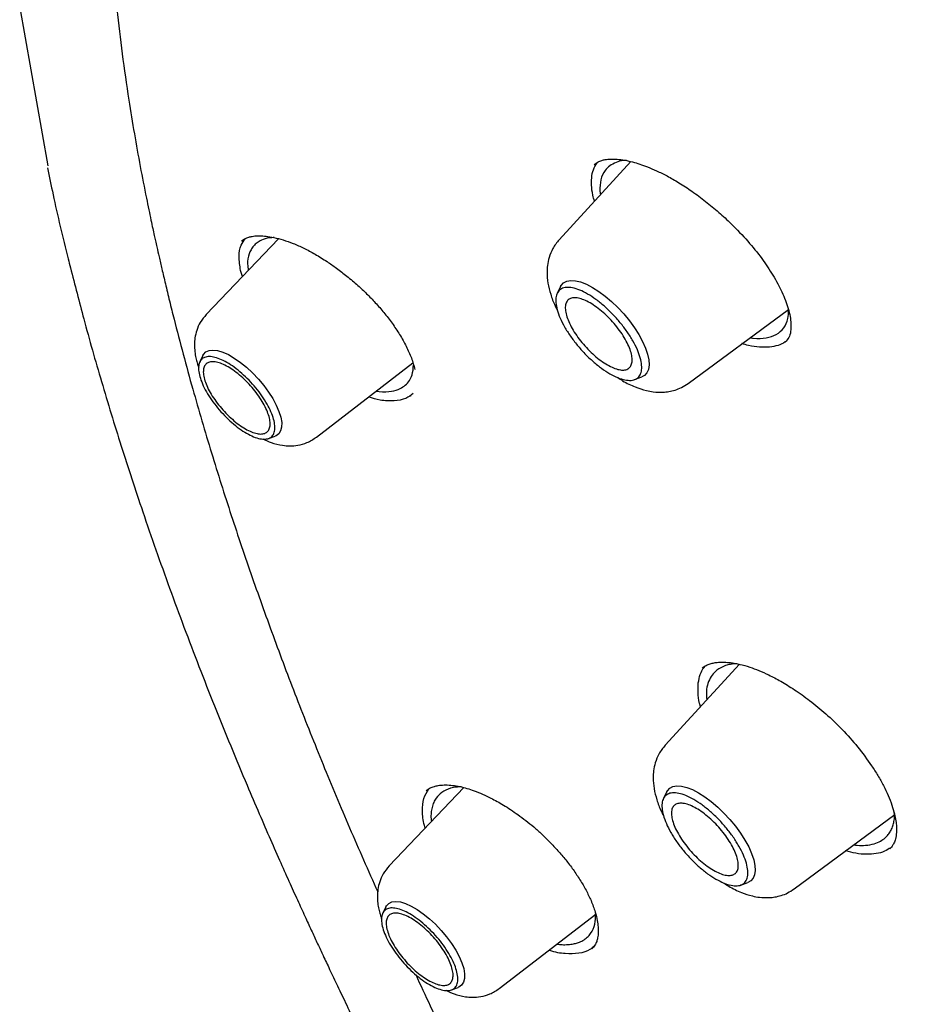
# Model space of a CAD drawing. Header units: millimetres. Extents: x 8 to 1762, y 12 to 2803.
# Tile 30 of 118: x 1478 to 1491, y 1042 to 1057. Entities that reach past the tile are written whole.
import ezdxf

# ---------------------------------------------------------------- set-up
doc = ezdxf.new("R2010")
doc.units = ezdxf.units.MM

msp = doc.modelspace()

# ---------------------------------------------------------------- linework, layer by layer
at = {"color": 7, "linetype": 'Continuous', "lineweight": 30}
for p, q in [((1478.045, 1054.945), (1477.608, 1057.395)), ((1486.977, 1055.008), (1485.875, 1053.811)), ((1486.418, 1054.96), (1486.423, 1054.964)), ((1486.5, 1054.555), (1486.509, 1054.499)), ((1481.576, 1053.826), (1480.468, 1052.668)), ((1481.013, 1053.79), (1481.032, 1053.803)), ((1481.023, 1053.248), (1480.993, 1053.342)), ((1485.898, 1053.095), (1485.847, 1052.99)), ((1487.852, 1051.609), (1489.39, 1052.745)), ((1489.342, 1052.247), (1489.338, 1052.244)), ((1480.416, 1052.038), (1480.368, 1051.941)), ((1482.156, 1050.787), (1483.635, 1051.924)), ((1487.033, 1051.669), (1487.143, 1051.709)), ((1483.602, 1051.422), (1483.597, 1051.419)), ((1483.602, 1051.418), (1483.6, 1051.416)), ((1481.423, 1050.767), (1481.524, 1050.803)), ((1488.643, 1047.307), (1487.502, 1046.068)), ((1484.417, 1045.419), (1483.271, 1044.22)), ((1487.525, 1045.352), (1487.473, 1045.247)), ((1489.479, 1043.866), (1491.02, 1045.004)), ((1488.66, 1043.926), (1488.769, 1043.966)), ((1483.219, 1043.591), (1483.172, 1043.494)), ((1484.959, 1042.34), (1486.438, 1043.477)), ((1486.379, 1042.96), (1486.371, 1042.954)), ((1484.226, 1042.319), (1484.328, 1042.356))]:
    msp.add_line(p, q, dxfattribs=at)
at = {"color": 7, "linetype": 'Continuous', "lineweight": 30, "flags": 128}
for points in [[(1485.898, 1053.095), (1485.908, 1053.112), (1485.944, 1053.152), (1485.994, 1053.178), (1486.055, 1053.189), (1486.126, 1053.184), (1486.206, 1053.165), (1486.294, 1053.13), (1486.387, 1053.082), (1486.484, 1053.021), (1486.582, 1052.948), (1486.68, 1052.864), (1486.776, 1052.772), (1486.868, 1052.674), (1486.953, 1052.57), (1487.03, 1052.464), (1487.098, 1052.358), (1487.155, 1052.253), (1487.201, 1052.152), (1487.233, 1052.057), (1487.251, 1051.97), (1487.256, 1051.893), (1487.247, 1051.826), (1487.223, 1051.773), (1487.187, 1051.732), (1487.143, 1051.709)], [(1480.416, 1052.038), (1480.425, 1052.054), (1480.461, 1052.092), (1480.51, 1052.114), (1480.57, 1052.122), (1480.641, 1052.113), (1480.72, 1052.089), (1480.806, 1052.051), (1480.897, 1051.998), (1480.991, 1051.933), (1481.085, 1051.857), (1481.177, 1051.771), (1481.266, 1051.678), (1481.348, 1051.58), (1481.423, 1051.478), (1481.488, 1051.377), (1481.541, 1051.277), (1481.582, 1051.181), (1481.61, 1051.092), (1481.624, 1051.012), (1481.623, 1050.941), (1481.608, 1050.883), (1481.579, 1050.839), (1481.537, 1050.809), (1481.524, 1050.803)], [(1487.525, 1045.352), (1487.535, 1045.369), (1487.571, 1045.409), (1487.621, 1045.435), (1487.682, 1045.446), (1487.753, 1045.441), (1487.833, 1045.422), (1487.921, 1045.387), (1488.014, 1045.339), (1488.111, 1045.278), (1488.209, 1045.205), (1488.307, 1045.121), (1488.403, 1045.029), (1488.495, 1044.931), (1488.58, 1044.827), (1488.657, 1044.721), (1488.725, 1044.615), (1488.782, 1044.51), (1488.827, 1044.409), (1488.86, 1044.314), (1488.878, 1044.227), (1488.883, 1044.15), (1488.873, 1044.083), (1488.85, 1044.03), (1488.813, 1043.989), (1488.769, 1043.966)], [(1483.219, 1043.591), (1483.229, 1043.607), (1483.264, 1043.645), (1483.313, 1043.667), (1483.374, 1043.675), (1483.444, 1043.666), (1483.524, 1043.642), (1483.61, 1043.604), (1483.701, 1043.551), (1483.794, 1043.486), (1483.888, 1043.41), (1483.981, 1043.324), (1484.069, 1043.231), (1484.152, 1043.133), (1484.226, 1043.031), (1484.291, 1042.93), (1484.345, 1042.83), (1484.386, 1042.734), (1484.414, 1042.645), (1484.427, 1042.565), (1484.427, 1042.494), (1484.412, 1042.436), (1484.382, 1042.392), (1484.34, 1042.361), (1484.328, 1042.356)]]:
    msp.add_lwpolyline(points, dxfattribs=at)
at = {"color": 7, "linetype": 'Continuous', "lineweight": 30}
for points, knots in [([(1482.247, 1069.873), (1482.297, 1069.912), (1482.447, 1070.026), (1482.708, 1070.203), (1483.029, 1070.405), (1483.363, 1070.593), (1483.707, 1070.768), (1484.061, 1070.929), (1484.427, 1071.077), (1484.803, 1071.212), (1485.189, 1071.334), (1485.585, 1071.442), (1485.992, 1071.537), (1486.409, 1071.618), (1486.835, 1071.686), (1487.271, 1071.741), (1487.717, 1071.782), (1488.172, 1071.81), (1488.637, 1071.825), (1489.111, 1071.826), (1489.594, 1071.813), (1490.085, 1071.787), (1490.586, 1071.748), (1491.096, 1071.696), (1491.613, 1071.629), (1492.14, 1071.55), (1492.674, 1071.457), (1493.217, 1071.351), (1493.767, 1071.231), (1494.325, 1071.098), (1494.89, 1070.952), (1495.463, 1070.792), (1496.042, 1070.619), (1496.629, 1070.433), (1497.222, 1070.234), (1497.822, 1070.022), (1498.428, 1069.797), (1499.04, 1069.559), (1499.658, 1069.308), (1500.281, 1069.044), (1500.91, 1068.768), (1501.545, 1068.479), (1502.184, 1068.178), (1502.828, 1067.864), (1503.477, 1067.537), (1504.13, 1067.199), (1504.787, 1066.848), (1505.448, 1066.486), (1506.113, 1066.111), (1506.781, 1065.725), (1507.453, 1065.327), (1508.127, 1064.918), (1508.805, 1064.497), (1509.485, 1064.065), (1510.167, 1063.622), (1510.851, 1063.168), (1511.538, 1062.704), (1512.225, 1062.228), (1512.915, 1061.742), (1513.605, 1061.246), (1514.297, 1060.74), (1514.989, 1060.224), (1515.681, 1059.698), (1516.374, 1059.162), (1517.067, 1058.617), (1517.76, 1058.062), (1518.452, 1057.499), (1519.144, 1056.926), (1519.834, 1056.345), (1520.524, 1055.755), (1521.212, 1055.157), (1521.899, 1054.551), (1522.583, 1053.937), (1523.266, 1053.315), (1523.947, 1052.686), (1524.625, 1052.049), (1525.3, 1051.405), (1525.972, 1050.755), (1526.641, 1050.098), (1527.307, 1049.434), (1527.969, 1048.764), (1528.627, 1048.088), (1529.281, 1047.406), (1529.931, 1046.719), (1530.576, 1046.026), (1531.216, 1045.328), (1531.852, 1044.626), (1532.483, 1043.918), (1533.108, 1043.207), (1533.727, 1042.491), (1534.341, 1041.771), (1534.949, 1041.048), (1535.551, 1040.321), (1536.146, 1039.591), (1536.735, 1038.858), (1537.317, 1038.122), (1537.892, 1037.384), (1538.46, 1036.643), (1539.02, 1035.901), (1539.573, 1035.157), (1540.118, 1034.411), (1540.656, 1033.664), (1541.185, 1032.917), (1541.706, 1032.168), (1542.219, 1031.419), (1542.723, 1030.67), (1543.219, 1029.92), (1543.705, 1029.171), (1544.182, 1028.423), (1544.65, 1027.675), (1545.109, 1026.929), (1545.558, 1026.183), (1545.998, 1025.439), (1546.428, 1024.697), (1546.847, 1023.957), (1547.257, 1023.219), (1547.656, 1022.484), (1548.045, 1021.751), (1548.423, 1021.022), (1548.791, 1020.296), (1549.148, 1019.573), (1549.494, 1018.854), (1549.83, 1018.139), (1550.154, 1017.428), (1550.467, 1016.721), (1550.768, 1016.02), (1551.058, 1015.323), (1551.337, 1014.631), (1551.604, 1013.945), (1551.859, 1013.264), (1552.103, 1012.59), (1552.335, 1011.921), (1552.555, 1011.259), (1552.763, 1010.603), (1552.959, 1009.954), (1553.142, 1009.312), (1553.314, 1008.677), (1553.474, 1008.05), (1553.621, 1007.43), (1553.756, 1006.818), (1553.878, 1006.215), (1553.989, 1005.619), (1554.087, 1005.032), (1554.172, 1004.454), (1554.245, 1003.884), (1554.306, 1003.324), (1554.354, 1002.772), (1554.39, 1002.23), (1554.413, 1001.698), (1554.424, 1001.175), (1554.422, 1000.663), (1554.408, 1000.16), (1554.382, 999.668), (1554.343, 999.186), (1554.292, 998.715), (1554.229, 998.254), (1554.153, 997.804), (1554.065, 997.365), (1553.965, 996.937), (1553.853, 996.52), (1553.728, 996.115), (1553.592, 995.721), (1553.443, 995.338), (1553.282, 994.967), (1553.109, 994.608), (1552.924, 994.26), (1552.727, 993.925), (1552.518, 993.601), (1552.297, 993.289), (1552.064, 992.99), (1551.857, 992.745), (1551.725, 992.605), (1551.678, 992.555)], [0, 0, 0, 0, 0.003019, 0.009018, 0.015013, 0.021003, 0.026987, 0.032964, 0.038934, 0.044896, 0.05085, 0.056798, 0.062738, 0.068672, 0.074599, 0.080522, 0.086439, 0.092353, 0.098263, 0.10417, 0.110074, 0.115976, 0.121877, 0.127776, 0.133675, 0.139572, 0.14547, 0.151367, 0.157264, 0.163161, 0.169058, 0.174956, 0.180854, 0.186753, 0.192652, 0.198551, 0.204451, 0.210352, 0.216253, 0.222155, 0.228057, 0.23396, 0.239864, 0.245768, 0.251673, 0.257578, 0.263484, 0.269391, 0.275298, 0.281205, 0.287113, 0.293021, 0.29893, 0.304839, 0.310749, 0.316659, 0.322569, 0.32848, 0.334391, 0.340302, 0.346214, 0.352126, 0.358038, 0.363951, 0.369863, 0.375776, 0.381689, 0.387603, 0.393516, 0.39943, 0.405344, 0.411258, 0.417172, 0.423087, 0.429001, 0.434916, 0.44083, 0.446745, 0.45266, 0.458575, 0.46449, 0.470405, 0.47632, 0.482235, 0.488151, 0.494066, 0.499981, 0.505896, 0.511812, 0.517727, 0.523642, 0.529557, 0.535472, 0.541388, 0.547303, 0.553218, 0.559132, 0.565047, 0.570962, 0.576877, 0.582791, 0.588705, 0.59462, 0.600534, 0.606448, 0.612361, 0.618275, 0.624188, 0.630102, 0.636015, 0.641927, 0.64784, 0.653752, 0.659664, 0.665576, 0.671487, 0.677399, 0.683309, 0.68922, 0.69513, 0.70104, 0.706949, 0.712858, 0.718766, 0.724674, 0.730582, 0.736489, 0.742396, 0.748302, 0.754207, 0.760112, 0.766017, 0.77192, 0.777823, 0.783726, 0.789628, 0.795529, 0.80143, 0.80733, 0.81323, 0.819129, 0.825027, 0.830925, 0.836822, 0.842719, 0.848615, 0.854512, 0.860408, 0.866304, 0.872201, 0.878098, 0.883995, 0.889893, 0.895793, 0.901694, 0.907597, 0.913503, 0.919412, 0.925324, 0.93124, 0.937161, 0.943087, 0.949019, 0.954958, 0.960904, 0.966857, 0.972818, 0.978786, 0.984762, 0.990744, 0.996733, 1, 1, 1, 1]), ([(1481.684, 1068.55), (1481.653, 1068.515), (1481.585, 1068.437), (1481.49, 1068.32), (1481.385, 1068.189), (1481.273, 1068.046), (1481.159, 1067.896), (1481.043, 1067.736), (1480.866, 1067.481), (1480.637, 1067.122), (1480.372, 1066.648), (1480.13, 1066.154), (1479.955, 1065.744), (1479.833, 1065.429), (1479.757, 1065.219), (1479.687, 1065.016), (1479.628, 1064.835), (1479.581, 1064.681), (1479.543, 1064.554), (1479.511, 1064.441), (1479.482, 1064.333), (1479.45, 1064.216), (1479.412, 1064.068), (1479.368, 1063.883), (1479.317, 1063.659), (1479.265, 1063.41), (1479.203, 1063.084), (1479.139, 1062.694), (1479.078, 1062.246), (1479.032, 1061.813), (1478.996, 1061.383), (1478.97, 1060.956), (1478.954, 1060.526), (1478.947, 1060.094), (1478.949, 1059.642), (1478.962, 1059.159), (1478.987, 1058.614), (1479.03, 1058.008), (1479.094, 1057.344), (1479.176, 1056.658), (1479.268, 1056.019), (1479.363, 1055.442), (1479.453, 1054.942), (1479.529, 1054.552), (1479.586, 1054.277), (1479.618, 1054.121), (1479.646, 1053.991), (1479.669, 1053.886), (1479.69, 1053.792), (1479.714, 1053.683), (1479.746, 1053.539), (1479.79, 1053.352), (1479.843, 1053.126), (1479.905, 1052.87), (1479.995, 1052.51), (1480.112, 1052.061), (1480.299, 1051.38), (1480.54, 1050.56), (1480.844, 1049.597), (1481.167, 1048.644), (1481.508, 1047.693), (1481.869, 1046.739), (1482.254, 1045.775), (1482.658, 1044.805), (1482.95, 1044.149), (1483.096, 1043.823)], [0, 0, 0, 0, 0.0058336, 0.0129368, 0.0213232, 0.0310027, 0.0417751, 0.0526253, 0.0634172, 0.0927976, 0.1217495, 0.1505161, 0.1793288, 0.1906629, 0.2020061, 0.213067, 0.2229444, 0.2303446, 0.2368409, 0.242432, 0.2473799, 0.2531578, 0.2599953, 0.2694138, 0.2803029, 0.2926118, 0.3051004, 0.3265021, 0.346747, 0.365832, 0.3839537, 0.4027224, 0.4206721, 0.4382309, 0.4567074, 0.4761972, 0.4967033, 0.521697, 0.5471115, 0.572963, 0.5991426, 0.6180098, 0.6360604, 0.6532875, 0.6596901, 0.6652233, 0.6698166, 0.6734697, 0.6762988, 0.6796512, 0.6848725, 0.6914013, 0.6992378, 0.7083643, 0.7178873, 0.7362896, 0.7542654, 0.7868754, 0.818339, 0.8492234, 0.8795629, 0.9096793, 0.9398339, 0.9700262, 1, 1, 1, 1]), ([(1486.373, 1054.65), (1486.373, 1054.699), (1486.374, 1054.795), (1486.407, 1054.911), (1486.447, 1054.971), (1486.466, 1054.999)], [0, 0, 0, 0, 0.348454, 0.694574, 1, 1, 1, 1]), ([(1486.414, 1054.962), (1486.433, 1054.976), (1486.466, 1055.003), (1486.524, 1055.026), (1486.575, 1055.039), (1486.62, 1055.045), (1486.679, 1055.049), (1486.765, 1055.048), (1486.879, 1055.032), (1486.996, 1055.006), (1487.112, 1054.971), (1487.235, 1054.927), (1487.375, 1054.867), (1487.536, 1054.788), (1487.718, 1054.684), (1487.916, 1054.554), (1488.122, 1054.402), (1488.324, 1054.234), (1488.543, 1054.032), (1488.769, 1053.794), (1488.985, 1053.527), (1489.161, 1053.263), (1489.276, 1053.048), (1489.347, 1052.88), (1489.39, 1052.754), (1489.42, 1052.633), (1489.426, 1052.561), (1489.43, 1052.524)], [0, 0, 0, 0, 0.042866, 0.0772, 0.102908, 0.120489, 0.137947, 0.172119, 0.209158, 0.242203, 0.271058, 0.300581, 0.334024, 0.371372, 0.412615, 0.457815, 0.505704, 0.552793, 0.598808, 0.665532, 0.729419, 0.791219, 0.85618, 0.890509, 0.925961, 0.962474, 1, 1, 1, 1]), ([(1486.907, 1055.024), (1486.893, 1055.024), (1486.832, 1055.026), (1486.748, 1054.997), (1486.65, 1054.947), (1486.567, 1054.862), (1486.505, 1054.738), (1486.502, 1054.616), (1486.5, 1054.555)], [0, 0, 0, 0, 0.04737, 0.212729, 0.375421, 0.53549, 0.770571, 1, 1, 1, 1]), ([(1478.033, 1054.915), (1478.062, 1054.777), (1478.156, 1054.319), (1478.275, 1053.807), (1478.374, 1053.428), (1478.386, 1053.383)], [0, 0, 0, 0, 0.273565, 0.913627, 1, 1, 1, 1]), ([(1486.419, 1054.402), (1486.41, 1054.432), (1486.383, 1054.521), (1486.377, 1054.599), (1486.373, 1054.65)], [0, 0, 0, 0, 0.34323, 1, 1, 1, 1]), ([(1480.993, 1053.342), (1480.982, 1053.414), (1480.96, 1053.559), (1480.988, 1053.724), (1481.044, 1053.799), (1481.068, 1053.832)], [0, 0, 0, 0, 0.361604, 0.72046, 1, 1, 1, 1]), ([(1481.01, 1053.794), (1481.027, 1053.807), (1481.059, 1053.831), (1481.115, 1053.852), (1481.165, 1053.863), (1481.207, 1053.869), (1481.247, 1053.871), (1481.288, 1053.872), (1481.334, 1053.87), (1481.404, 1053.864), (1481.506, 1053.847), (1481.645, 1053.811), (1481.798, 1053.757), (1481.963, 1053.684), (1482.139, 1053.591), (1482.307, 1053.487), (1482.47, 1053.374), (1482.629, 1053.252), (1482.783, 1053.12), (1482.929, 1052.983), (1483.063, 1052.844), (1483.195, 1052.692), (1483.32, 1052.529), (1483.436, 1052.356), (1483.536, 1052.177), (1483.619, 1051.995), (1483.65, 1051.882), (1483.665, 1051.824)], [0, 0, 0, 0, 0.045694, 0.083168, 0.112255, 0.132816, 0.148813, 0.16582, 0.183882, 0.203006, 0.24444, 0.288453, 0.333641, 0.379981, 0.427498, 0.477429, 0.516134, 0.559808, 0.608344, 0.647856, 0.689948, 0.734743, 0.782391, 0.832854, 0.886033, 0.941787, 1, 1, 1, 1]), ([(1481.511, 1053.844), (1481.486, 1053.843), (1481.409, 1053.843), (1481.324, 1053.812), (1481.246, 1053.767), (1481.193, 1053.718), (1481.152, 1053.661), (1481.114, 1053.573), (1481.093, 1053.469), (1481.107, 1053.374), (1481.112, 1053.341)], [0, 0, 0, 0, 0.085638, 0.260149, 0.368631, 0.475739, 0.581492, 0.685908, 0.890572, 1, 1, 1, 1]), ([(1485.875, 1053.811), (1485.84, 1053.767), (1485.776, 1053.686), (1485.722, 1053.549), (1485.696, 1053.426), (1485.688, 1053.292), (1485.701, 1053.145), (1485.744, 1052.974), (1485.795, 1052.834), (1485.837, 1052.753), (1485.85, 1052.729)], [0, 0, 0, 0, 0.147372, 0.275366, 0.383997, 0.473992, 0.623411, 0.776934, 0.934726, 1, 1, 1, 1]), ([(1478.386, 1053.383), (1478.453, 1053.122), (1478.6, 1052.547), (1478.859, 1051.636), (1479.16, 1050.652), (1479.443, 1049.79), (1479.694, 1049.062), (1479.905, 1048.472), (1480.125, 1047.877), (1480.354, 1047.276), (1480.593, 1046.669), (1480.839, 1046.061), (1481.069, 1045.511), (1481.217, 1045.164), (1481.28, 1045.017), (1481.281, 1045.016)], [0, 0, 0, 0, 0.099141, 0.218472, 0.339219, 0.460564, 0.530173, 0.599978, 0.669978, 0.740173, 0.810565, 0.881152, 0.950189, 0.999668, 1, 1, 1, 1]), ([(1488.802, 1052.311), (1488.819, 1052.308), (1488.911, 1052.294), (1489.053, 1052.303), (1489.213, 1052.355), (1489.325, 1052.455), (1489.389, 1052.581), (1489.393, 1052.685), (1489.394, 1052.728)], [0, 0, 0, 0, 0.045261, 0.25172, 0.448816, 0.655768, 0.857626, 1, 1, 1, 1]), ([(1480.468, 1052.667), (1480.435, 1052.628), (1480.374, 1052.554), (1480.32, 1052.428), (1480.293, 1052.313), (1480.285, 1052.202), (1480.29, 1052.101), (1480.306, 1052.006), (1480.326, 1051.925), (1480.344, 1051.878), (1480.352, 1051.855)], [0, 0, 0, 0, 0.176528, 0.33302, 0.46925, 0.585847, 0.714838, 0.822638, 0.913111, 1, 1, 1, 1]), ([(1489.43, 1052.524), (1489.43, 1052.483), (1489.429, 1052.402), (1489.402, 1052.31), (1489.361, 1052.264), (1489.341, 1052.242)], [0, 0, 0, 0, 0.338341, 0.670664, 1, 1, 1, 1]), ([(1489.383, 1052.284), (1489.369, 1052.27), (1489.328, 1052.23), (1489.234, 1052.19), (1489.103, 1052.162), (1488.95, 1052.163), (1488.808, 1052.182), (1488.713, 1052.21), (1488.679, 1052.22)], [0, 0, 0, 0, 0.099905, 0.297053, 0.495406, 0.693855, 0.89123, 1, 1, 1, 1]), ([(1483.074, 1051.493), (1483.089, 1051.491), (1483.176, 1051.477), (1483.305, 1051.484), (1483.434, 1051.523), (1483.523, 1051.581), (1483.584, 1051.651), (1483.633, 1051.75), (1483.64, 1051.839), (1483.645, 1051.891)], [0, 0, 0, 0, 0.043197, 0.24704, 0.421172, 0.548498, 0.681645, 0.812417, 1, 1, 1, 1]), ([(1486.779, 1051.698), (1486.802, 1051.682), (1486.889, 1051.623), (1487.034, 1051.556), (1487.187, 1051.504), (1487.333, 1051.477), (1487.45, 1051.472), (1487.561, 1051.484), (1487.657, 1051.507), (1487.757, 1051.546), (1487.82, 1051.588), (1487.852, 1051.609)], [0, 0, 0, 0, 0.0677982, 0.2521402, 0.4103879, 0.5040419, 0.6321252, 0.7099463, 0.7972006, 0.8939347, 1, 1, 1, 1]), ([(1483.64, 1051.457), (1483.604, 1051.429), (1483.527, 1051.368), (1483.352, 1051.337), (1483.158, 1051.343), (1483.015, 1051.384), (1482.955, 1051.401)], [0, 0, 0, 0, 0.238207, 0.519034, 0.798019, 1, 1, 1, 1]), ([(1481.336, 1050.76), (1481.378, 1050.74), (1481.476, 1050.695), (1481.612, 1050.662), (1481.751, 1050.651), (1481.878, 1050.661), (1482.021, 1050.699), (1482.109, 1050.757), (1482.156, 1050.787)], [0, 0, 0, 0, 0.158826, 0.369908, 0.493808, 0.639587, 0.808355, 1, 1, 1, 1]), ([(1488.044, 1046.656), (1488.039, 1046.673), (1488.016, 1046.751), (1488.003, 1046.874), (1488.005, 1047.025), (1488.037, 1047.153), (1488.076, 1047.24), (1488.112, 1047.276), (1488.12, 1047.284)], [0, 0, 0, 0, 0.0627, 0.282245, 0.501103, 0.719928, 0.939353, 1, 1, 1, 1]), ([(1488.07, 1047.25), (1488.089, 1047.265), (1488.125, 1047.292), (1488.188, 1047.316), (1488.251, 1047.331), (1488.309, 1047.338), (1488.361, 1047.341), (1488.408, 1047.34), (1488.457, 1047.337), (1488.514, 1047.331), (1488.578, 1047.321), (1488.672, 1047.302), (1488.79, 1047.269), (1488.939, 1047.214), (1489.098, 1047.142), (1489.28, 1047.046), (1489.491, 1046.916), (1489.724, 1046.75), (1489.972, 1046.547), (1490.222, 1046.308), (1490.46, 1046.039), (1490.638, 1045.799), (1490.765, 1045.6), (1490.85, 1045.448), (1490.924, 1045.296), (1490.96, 1045.199), (1490.978, 1045.15)], [0, 0, 0, 0, 0.044543, 0.082658, 0.11433, 0.145465, 0.165652, 0.181551, 0.199343, 0.219036, 0.240604, 0.262089, 0.307334, 0.346023, 0.387021, 0.434436, 0.488284, 0.548483, 0.614214, 0.683568, 0.756864, 0.834251, 0.874419, 0.915465, 0.957336, 1, 1, 1, 1]), ([(1488.596, 1047.317), (1488.595, 1047.317), (1488.579, 1047.317), (1488.549, 1047.314), (1488.505, 1047.307), (1488.464, 1047.298), (1488.408, 1047.282), (1488.343, 1047.253), (1488.267, 1047.198), (1488.202, 1047.122), (1488.155, 1047.018), (1488.128, 1046.901), (1488.136, 1046.807), (1488.14, 1046.761)], [0, 0, 0, 0, 0.00081, 0.051549, 0.101256, 0.149929, 0.197572, 0.312139, 0.420301, 0.569434, 0.716162, 0.860525, 1, 1, 1, 1]), ([(1487.502, 1046.068), (1487.467, 1046.024), (1487.403, 1045.943), (1487.349, 1045.806), (1487.323, 1045.683), (1487.315, 1045.549), (1487.328, 1045.402), (1487.371, 1045.231), (1487.422, 1045.091), (1487.464, 1045.01), (1487.477, 1044.986)], [0, 0, 0, 0, 0.1473716, 0.2753658, 0.383997, 0.4739915, 0.6234115, 0.7769335, 0.9347258, 1, 1, 1, 1]), ([(1483.826, 1044.801), (1483.822, 1044.813), (1483.788, 1044.908), (1483.777, 1045.064), (1483.792, 1045.258), (1483.85, 1045.352), (1483.878, 1045.398)], [0, 0, 0, 0, 0.047788, 0.366906, 0.685935, 1, 1, 1, 1]), ([(1483.837, 1045.371), (1483.857, 1045.386), (1483.893, 1045.413), (1483.957, 1045.437), (1484.026, 1045.453), (1484.11, 1045.461), (1484.213, 1045.457), (1484.323, 1045.442), (1484.433, 1045.416), (1484.548, 1045.381), (1484.679, 1045.33), (1484.839, 1045.256), (1485.032, 1045.148), (1485.253, 1045.003), (1485.451, 1044.849), (1485.613, 1044.705), (1485.738, 1044.583), (1485.861, 1044.451), (1485.981, 1044.31), (1486.094, 1044.16), (1486.199, 1044.005), (1486.293, 1043.845), (1486.341, 1043.74), (1486.366, 1043.687)], [0, 0, 0, 0, 0.054735, 0.099564, 0.134317, 0.178438, 0.223301, 0.266159, 0.305178, 0.340673, 0.381266, 0.430706, 0.489006, 0.556068, 0.630891, 0.670812, 0.712547, 0.75613, 0.801533, 0.848697, 0.897545, 0.947997, 1, 1, 1, 1]), ([(1484.374, 1045.429), (1484.35, 1045.428), (1484.292, 1045.427), (1484.188, 1045.405), (1484.077, 1045.354), (1483.998, 1045.273), (1483.952, 1045.193), (1483.926, 1045.117), (1483.914, 1045.033), (1483.909, 1044.962), (1483.918, 1044.914), (1483.92, 1044.899)], [0, 0, 0, 0, 0.076436, 0.185803, 0.382155, 0.549156, 0.652968, 0.755466, 0.856668, 0.95659, 1, 1, 1, 1]), ([(1481.281, 1045.016), (1481.337, 1044.885), (1481.446, 1044.635), (1481.604, 1044.277), (1481.747, 1043.957), (1481.875, 1043.675), (1481.987, 1043.43), (1482.085, 1043.218), (1482.174, 1043.026), (1482.264, 1042.834), (1482.365, 1042.62), (1482.485, 1042.367), (1482.626, 1042.072), (1482.786, 1041.743), (1482.964, 1041.381), (1483.16, 1040.987), (1483.373, 1040.566), (1483.595, 1040.132), (1483.911, 1039.524), (1484.321, 1038.751), (1484.83, 1037.819), (1485.34, 1036.909), (1485.78, 1036.144), (1486.145, 1035.52), (1486.438, 1035.027), (1486.742, 1034.52), (1487.07, 1033.982), (1487.428, 1033.403), (1487.816, 1032.783), (1488.236, 1032.123), (1488.691, 1031.421), (1489.185, 1030.669), (1489.722, 1029.869), (1490.302, 1029.019), (1490.923, 1028.126), (1491.588, 1027.189), (1492.299, 1026.21), (1493.054, 1025.188), (1493.581, 1024.495), (1493.85, 1024.141)], [0, 0, 0, 0, 0.019722, 0.03763, 0.053579, 0.067568, 0.079597, 0.089951, 0.099117, 0.107961, 0.118363, 0.130794, 0.145252, 0.161739, 0.179141, 0.198345, 0.219279, 0.240516, 0.261506, 0.307465, 0.352193, 0.395688, 0.437951, 0.461498, 0.484645, 0.508107, 0.53359, 0.56117, 0.590298, 0.621447, 0.654619, 0.689813, 0.72781, 0.767912, 0.810118, 0.854425, 0.900831, 0.949348, 1, 1, 1, 1]), ([(1490.395, 1044.542), (1490.412, 1044.54), (1490.476, 1044.53), (1490.582, 1044.533), (1490.703, 1044.553), (1490.802, 1044.595), (1490.871, 1044.644), (1490.921, 1044.696), (1490.958, 1044.752), (1490.987, 1044.814), (1491.006, 1044.883), (1491.019, 1044.952), (1491.015, 1045.005), (1491.013, 1045.03)], [0, 0, 0, 0, 0.044962, 0.163189, 0.304085, 0.425856, 0.528443, 0.610936, 0.692526, 0.773211, 0.852989, 0.93186, 1, 1, 1, 1]), ([(1490.978, 1045.15), (1490.992, 1045.104), (1491.019, 1045.02), (1491.039, 1044.912), (1491.049, 1044.818), (1491.049, 1044.743), (1491.043, 1044.69), (1491.038, 1044.657), (1491.031, 1044.629), (1491.018, 1044.587), (1490.994, 1044.533), (1490.961, 1044.498), (1490.943, 1044.478)], [0, 0, 0, 0, 0.137396, 0.25575, 0.355746, 0.472233, 0.549342, 0.58618, 0.637084, 0.703986, 0.834095, 1, 1, 1, 1]), ([(1490.959, 1044.498), (1490.929, 1044.478), (1490.865, 1044.436), (1490.739, 1044.403), (1490.591, 1044.393), (1490.434, 1044.406), (1490.32, 1044.435), (1490.267, 1044.448)], [0, 0, 0, 0, 0.18728, 0.397622, 0.607341, 0.816768, 1, 1, 1, 1]), ([(1483.271, 1044.22), (1483.238, 1044.181), (1483.177, 1044.107), (1483.124, 1043.981), (1483.097, 1043.866), (1483.088, 1043.755), (1483.094, 1043.653), (1483.11, 1043.559), (1483.13, 1043.478), (1483.147, 1043.431), (1483.156, 1043.408)], [0, 0, 0, 0, 0.176528, 0.33302, 0.46925, 0.585847, 0.714838, 0.822638, 0.913111, 1, 1, 1, 1]), ([(1488.405, 1043.955), (1488.429, 1043.939), (1488.516, 1043.88), (1488.661, 1043.813), (1488.814, 1043.761), (1488.96, 1043.734), (1489.077, 1043.73), (1489.188, 1043.742), (1489.284, 1043.764), (1489.384, 1043.803), (1489.446, 1043.845), (1489.479, 1043.866)], [0, 0, 0, 0, 0.067798, 0.25214, 0.410388, 0.504042, 0.632125, 0.709946, 0.797201, 0.893935, 1, 1, 1, 1]), ([(1486.366, 1043.687), (1486.389, 1043.628), (1486.431, 1043.52), (1486.462, 1043.388), (1486.475, 1043.292), (1486.477, 1043.23), (1486.476, 1043.188), (1486.473, 1043.153), (1486.466, 1043.109), (1486.452, 1043.057), (1486.426, 1042.999), (1486.395, 1042.967), (1486.378, 1042.949)], [0, 0, 0, 0, 0.164017, 0.298183, 0.403586, 0.480875, 0.517626, 0.566525, 0.639485, 0.736155, 0.8563, 1, 1, 1, 1]), ([(1485.845, 1043.021), (1485.851, 1043.02), (1485.885, 1043.014), (1485.95, 1043.011), (1486.034, 1043.013), (1486.11, 1043.026), (1486.179, 1043.046), (1486.246, 1043.077), (1486.309, 1043.123), (1486.377, 1043.201), (1486.432, 1043.314), (1486.435, 1043.43), (1486.436, 1043.483)], [0, 0, 0, 0, 0.016803, 0.08989, 0.18768, 0.271267, 0.340616, 0.433329, 0.538702, 0.63955, 0.832216, 1, 1, 1, 1]), ([(1486.419, 1042.997), (1486.396, 1042.975), (1486.334, 1042.916), (1486.182, 1042.872), (1485.973, 1042.871), (1485.815, 1042.891), (1485.725, 1042.925), (1485.722, 1042.926)], [0, 0, 0, 0, 0.161566, 0.437674, 0.713208, 0.989196, 1, 1, 1, 1]), ([(1483.678, 1042.553), (1483.751, 1042.394), (1484.036, 1041.778), (1484.574, 1040.693), (1485.187, 1039.498), (1485.72, 1038.496), (1486.159, 1037.693), (1486.611, 1036.885), (1487.084, 1036.06), (1487.508, 1035.338), (1487.786, 1034.87), (1487.898, 1034.687), (1487.909, 1034.668)], [0, 0, 0, 0, 0.0620149, 0.240042, 0.4180068, 0.5194335, 0.6208077, 0.7221012, 0.824711, 0.9312843, 0.9929105, 1, 1, 1, 1]), ([(1484.14, 1042.313), (1484.182, 1042.293), (1484.279, 1042.248), (1484.415, 1042.215), (1484.554, 1042.204), (1484.681, 1042.214), (1484.824, 1042.252), (1484.912, 1042.31), (1484.959, 1042.34)], [0, 0, 0, 0, 0.158826, 0.369908, 0.493808, 0.639587, 0.808355, 1, 1, 1, 1])]:
    msp.add_open_spline(points, degree=3, knots=knots, dxfattribs=at)
for points in [[(1487.12, 1052.002), (1487.129, 1051.963), (1487.146, 1051.886), (1487.141, 1051.793), (1487.111, 1051.72), (1487.058, 1051.673), (1486.982, 1051.653), (1486.887, 1051.66), (1486.776, 1051.695), (1486.655, 1051.755), (1486.527, 1051.839), (1486.397, 1051.943), (1486.27, 1052.064), (1486.152, 1052.196), (1486.046, 1052.335), (1485.957, 1052.476), (1485.889, 1052.612), (1485.843, 1052.739), (1485.822, 1052.851), (1485.826, 1052.945), (1485.856, 1053.017), (1485.91, 1053.065), (1485.985, 1053.085), (1486.08, 1053.078), (1486.191, 1053.043), (1486.312, 1052.983), (1486.441, 1052.899), (1486.571, 1052.795), (1486.697, 1052.674), (1486.815, 1052.542), (1486.921, 1052.403), (1487.01, 1052.262), (1487.08, 1052.125), (1487.107, 1052.043), (1487.12, 1052.002)], [(1486.616, 1051.895), (1486.583, 1051.915), (1486.517, 1051.956), (1486.416, 1052.038), (1486.318, 1052.132), (1486.225, 1052.235), (1486.143, 1052.343), (1486.074, 1052.452), (1486.021, 1052.558), (1485.985, 1052.657), (1485.969, 1052.744), (1485.972, 1052.817), (1485.995, 1052.873), (1486.037, 1052.91), (1486.096, 1052.926), (1486.17, 1052.92), (1486.256, 1052.893), (1486.35, 1052.846), (1486.45, 1052.781), (1486.551, 1052.7), (1486.65, 1052.606), (1486.742, 1052.503), (1486.824, 1052.395), (1486.893, 1052.286), (1486.946, 1052.18), (1486.982, 1052.081), (1486.998, 1051.994), (1486.995, 1051.921), (1486.972, 1051.865), (1486.93, 1051.828), (1486.871, 1051.812), (1486.797, 1051.818), (1486.712, 1051.844), (1486.648, 1051.878), (1486.616, 1051.895)], [(1481.5, 1051.062), (1481.508, 1051.028), (1481.524, 1050.96), (1481.519, 1050.877), (1481.493, 1050.812), (1481.445, 1050.771), (1481.378, 1050.753), (1481.293, 1050.759), (1481.195, 1050.79), (1481.087, 1050.843), (1480.973, 1050.918), (1480.857, 1051.011), (1480.745, 1051.118), (1480.64, 1051.236), (1480.546, 1051.359), (1480.467, 1051.484), (1480.406, 1051.605), (1480.365, 1051.718), (1480.347, 1051.818), (1480.351, 1051.901), (1480.377, 1051.965), (1480.425, 1052.007), (1480.492, 1052.025), (1480.576, 1052.019), (1480.674, 1051.988), (1480.783, 1051.935), (1480.897, 1051.86), (1481.012, 1051.767), (1481.125, 1051.66), (1481.23, 1051.542), (1481.324, 1051.419), (1481.402, 1051.294), (1481.464, 1051.173), (1481.488, 1051.099), (1481.5, 1051.062)], [(1481.43, 1051.103), (1481.437, 1051.073), (1481.45, 1051.013), (1481.446, 1050.941), (1481.423, 1050.885), (1481.381, 1050.848), (1481.322, 1050.832), (1481.248, 1050.838), (1481.163, 1050.865), (1481.068, 1050.911), (1480.968, 1050.977), (1480.867, 1051.058), (1480.769, 1051.152), (1480.677, 1051.255), (1480.595, 1051.363), (1480.525, 1051.472), (1480.472, 1051.578), (1480.437, 1051.677), (1480.42, 1051.764), (1480.424, 1051.837), (1480.447, 1051.893), (1480.488, 1051.93), (1480.547, 1051.946), (1480.621, 1051.94), (1480.707, 1051.913), (1480.802, 1051.866), (1480.901, 1051.801), (1481.002, 1051.72), (1481.101, 1051.626), (1481.193, 1051.523), (1481.275, 1051.415), (1481.344, 1051.306), (1481.398, 1051.2), (1481.419, 1051.135), (1481.43, 1051.103)], [(1488.747, 1044.259), (1488.756, 1044.22), (1488.773, 1044.143), (1488.767, 1044.05), (1488.738, 1043.977), (1488.684, 1043.93), (1488.609, 1043.91), (1488.514, 1043.917), (1488.403, 1043.952), (1488.282, 1044.012), (1488.153, 1044.096), (1488.024, 1044.2), (1487.897, 1044.321), (1487.779, 1044.453), (1487.673, 1044.592), (1487.584, 1044.733), (1487.516, 1044.869), (1487.47, 1044.996), (1487.449, 1045.108), (1487.453, 1045.203), (1487.483, 1045.275), (1487.537, 1045.322), (1487.612, 1045.342), (1487.707, 1045.335), (1487.818, 1045.3), (1487.939, 1045.24), (1488.068, 1045.156), (1488.197, 1045.052), (1488.324, 1044.931), (1488.442, 1044.799), (1488.548, 1044.66), (1488.636, 1044.52), (1488.706, 1044.383), (1488.733, 1044.3), (1488.747, 1044.259)], [(1488.243, 1044.152), (1488.21, 1044.172), (1488.144, 1044.213), (1488.043, 1044.295), (1487.944, 1044.389), (1487.852, 1044.492), (1487.77, 1044.6), (1487.701, 1044.709), (1487.648, 1044.815), (1487.612, 1044.914), (1487.596, 1045.001), (1487.599, 1045.074), (1487.622, 1045.13), (1487.664, 1045.167), (1487.723, 1045.183), (1487.797, 1045.177), (1487.883, 1045.15), (1487.977, 1045.104), (1488.077, 1045.038), (1488.178, 1044.957), (1488.277, 1044.863), (1488.369, 1044.76), (1488.451, 1044.652), (1488.52, 1044.543), (1488.573, 1044.437), (1488.609, 1044.338), (1488.625, 1044.251), (1488.622, 1044.178), (1488.599, 1044.122), (1488.557, 1044.085), (1488.498, 1044.069), (1488.424, 1044.075), (1488.338, 1044.101), (1488.275, 1044.135), (1488.243, 1044.152)], [(1484.304, 1042.615), (1484.312, 1042.581), (1484.327, 1042.513), (1484.322, 1042.43), (1484.296, 1042.365), (1484.248, 1042.324), (1484.181, 1042.306), (1484.097, 1042.312), (1483.998, 1042.343), (1483.89, 1042.396), (1483.776, 1042.471), (1483.661, 1042.564), (1483.548, 1042.671), (1483.443, 1042.788), (1483.349, 1042.912), (1483.27, 1043.037), (1483.209, 1043.158), (1483.169, 1043.271), (1483.15, 1043.371), (1483.154, 1043.454), (1483.18, 1043.518), (1483.228, 1043.56), (1483.295, 1043.578), (1483.38, 1043.572), (1483.478, 1043.541), (1483.586, 1043.488), (1483.7, 1043.413), (1483.815, 1043.32), (1483.928, 1043.213), (1484.033, 1043.095), (1484.127, 1042.972), (1484.206, 1042.847), (1484.268, 1042.725), (1484.292, 1042.652), (1484.304, 1042.615)], [(1484.233, 1042.656), (1484.24, 1042.626), (1484.254, 1042.566), (1484.249, 1042.494), (1484.226, 1042.437), (1484.185, 1042.401), (1484.126, 1042.385), (1484.052, 1042.391), (1483.966, 1042.418), (1483.871, 1042.464), (1483.772, 1042.53), (1483.67, 1042.611), (1483.572, 1042.705), (1483.48, 1042.808), (1483.398, 1042.916), (1483.329, 1043.025), (1483.276, 1043.131), (1483.24, 1043.23), (1483.224, 1043.317), (1483.227, 1043.39), (1483.25, 1043.446), (1483.292, 1043.483), (1483.351, 1043.499), (1483.424, 1043.493), (1483.51, 1043.466), (1483.605, 1043.419), (1483.705, 1043.354), (1483.806, 1043.273), (1483.904, 1043.179), (1483.996, 1043.076), (1484.078, 1042.968), (1484.147, 1042.859), (1484.202, 1042.753), (1484.223, 1042.688), (1484.233, 1042.656)]]:
    msp.add_open_spline(points, degree=3, dxfattribs=at)

doc.saveas('drawing.dxf')
